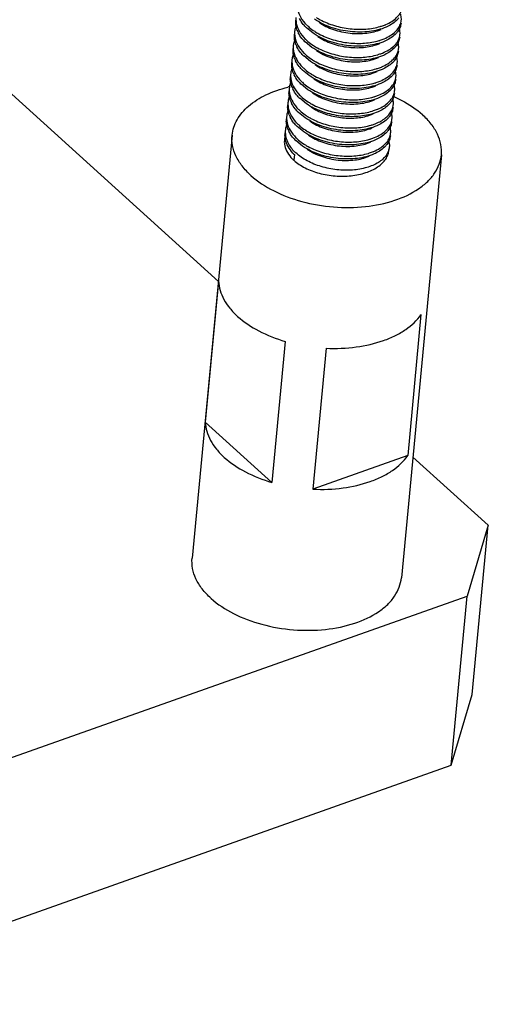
# Model space of a CAD drawing. Header units: millimetres. Extents: x -24622 to 57, y -1603 to 1112.
# Tile 205 of 219: x -75 to -61, y 584 to 612. Entities that reach past the tile are written whole.
import ezdxf

# ---------------------------------------------------------------- set-up
doc = ezdxf.new("R2010")
doc.units = ezdxf.units.MM
doc.layers.add('02___PRT_ALL_AXES', color=7, linetype='Continuous')

msp = doc.modelspace()

# ---------------------------------------------------------------- linework, layer by layer
at = {"color": 7, "linetype": 'Continuous'}
for p, q in [((-66.464, 611.864), (-66.658, 612.022)), ((-69.165, 604.784), (-76.738, 611.633)), ((-66.502, 611.462), (-66.696, 611.62)), ((-66.54, 611.06), (-66.734, 611.218)), ((-66.578, 610.657), (-66.772, 610.815)), ((-66.617, 610.255), (-66.81, 610.413)), ((-66.655, 609.852), (-66.848, 610.011)), ((-66.693, 609.45), (-66.886, 609.608)), ((-64.611, 609.626), (-64.774, 609.566)), ((-64.904, 609.509), (-64.754, 609.563)), ((-66.731, 609.048), (-66.924, 609.206)), ((-64.762, 609.174), (-64.792, 609.161)), ((-66.769, 608.645), (-66.962, 608.804)), ((-67, 608.401), (-67.015, 608.24)), ((-69.162, 604.787), (-69.543, 600.763)), ((-63.386, 603.834), (-63.766, 599.81)), ((-67.261, 603.068), (-67.641, 599.044)), ((-66.092, 602.875), (-66.472, 598.851)), ((-67.641, 599.044), (-69.543, 600.763)), ((-63.766, 599.81), (-66.472, 598.851)), ((-61.464, 597.82), (-63.62, 599.769)), ((-61.464, 597.82), (-62.071, 595.801)), ((-61.921, 592.991), (-61.464, 597.82)), ((-139.576, 568.326), (-62.071, 595.801)), ((-62.527, 590.972), (-62.071, 595.801)), ((-62.527, 590.972), (-61.921, 592.991)), ((-140.033, 563.498), (-62.527, 590.972))]:
    msp.add_line(p, q, dxfattribs=at)
for centre, radius, start, end in [((-65.418, 613.814), 1.776, 237.5222, 241.5833), ((-64.397, 612.28), 0.451, 344.7224, 354.5912), ((-66.203, 612.223), 0.767, 201.0876, 206.5544), ((-65.83, 612.862), 1.179, 222.4563, 225.4267), ((-65.769, 612.996), 1.254, 225.4194, 227.3265), ((-65.506, 613.331), 1.681, 237.055, 237.3711), ((-65.457, 613.409), 1.773, 237.3918, 241.6025), ((-64.919, 613.364), 1.357, 292.3624, 293.0236), ((-65.868, 612.46), 1.179, 222.4617, 225.4266), ((-65.807, 612.594), 1.255, 225.4194, 227.3254), ((-64.961, 612.969), 1.366, 292.3593, 292.5866), ((-64.435, 611.877), 0.451, 344.693, 354.5583), ((-66.241, 611.821), 0.768, 201.1094, 206.6412), ((-65.846, 612.192), 1.254, 225.4193, 227.3212), ((-65.544, 612.929), 1.681, 237.0539, 237.3958), ((-65.495, 613.007), 1.773, 237.4162, 241.5925), ((-64.473, 611.475), 0.451, 344.7385, 354.5377), ((-66.279, 611.419), 0.767, 201.0929, 206.6406), ((-65.906, 612.058), 1.179, 222.4547, 225.4267), ((-65.581, 612.529), 1.684, 237.046, 237.511), ((-65.532, 612.607), 1.776, 237.53, 241.5824), ((-64.511, 611.073), 0.451, 344.7179, 354.5924), ((-66.318, 611.016), 0.767, 201.0894, 206.5671), ((-65.944, 611.655), 1.179, 222.4584, 225.4267), ((-65.884, 611.789), 1.254, 225.4194, 227.3268), ((-65.035, 612.162), 1.362, 292.36, 292.7652), ((-65.982, 611.253), 1.179, 222.4615, 225.4266), ((-65.922, 611.387), 1.255, 225.4193, 227.3245), ((-65.62, 612.124), 1.681, 237.0553, 237.3654), ((-65.571, 612.202), 1.773, 237.3861, 241.603), ((-65.075, 611.763), 1.367, 292.3583, 292.5403), ((-64.549, 610.67), 0.451, 344.6924, 354.5536), ((-66.355, 610.614), 0.768, 201.1194, 206.6381), ((-65.658, 611.722), 1.682, 237.0523, 237.4186), ((-65.609, 611.8), 1.774, 237.4387, 241.5904), ((-64.587, 610.268), 0.451, 344.7294, 354.5384), ((-66.393, 610.212), 0.767, 201.0868, 206.6281), ((-66.02, 610.851), 1.179, 222.4549, 225.4267), ((-65.96, 610.985), 1.254, 225.4193, 227.3214), ((-65.695, 611.322), 1.684, 237.0464, 237.5062), ((-65.646, 611.4), 1.776, 237.5252, 241.5828), ((-66.058, 610.448), 1.179, 222.4601, 225.4267), ((-65.996, 610.584), 1.256, 225.4195, 227.3538), ((-65.149, 610.954), 1.361, 292.3604, 292.8063), ((-66.432, 609.809), 0.767, 201.0909, 206.5645), ((-64.663, 609.463), 0.451, 344.6939, 354.5482), ((-66.469, 609.407), 0.768, 201.1174, 206.6336), ((-66.096, 610.046), 1.179, 222.4614, 225.4266), ((-66.036, 610.18), 1.254, 225.4193, 227.3232), ((-65.772, 610.516), 1.683, 237.0499, 237.4552), ((-65.723, 610.594), 1.775, 237.4749, 241.5872), ((-65.275, 610.796), 1.622, 286.6868, 286.8914), ((-66.687, 608.638), 0.612, 163.623, 169.1091), ((-66.757, 608.766), 0.53, 174.6807, 187.2653), ((-66.763, 608.766), 0.524, 165.4292, 174.5745), ((-66.672, 608.634), 0.627, 160.7064, 163.6293), ((-66.62, 608.968), 0.648, 190.5921, 192.3947), ((-66.134, 609.643), 1.179, 222.4548, 225.4267), ((-66.074, 609.777), 1.254, 225.4193, 227.3214), ((-64.701, 609.061), 0.451, 344.736, 354.5415), ((-66.112, 609.375), 1.255, 225.4194, 227.3328), ((-65.809, 610.115), 1.684, 237.0465, 237.505), ((-65.76, 610.192), 1.776, 237.5241, 241.583), ((-65.263, 609.745), 1.36, 292.3611, 292.8809), ((-66.172, 609.241), 1.179, 222.4544, 225.4267)]:
    msp.add_arc(centre, radius, start, end, dxfattribs=at)
for points, start_tangent, end_tangent in [([(-66.907, 612.55), (-66.82, 612.319), (-66.65, 612.103)], (0.184188, -0.982891), (0.712152, -0.702026)), ([(-64.388, 612.115), (-64.217, 612.204), (-64.081, 612.311), (-63.982, 612.432), (-63.924, 612.563)], (0.920336, 0.39113), (0.262931, 0.964815)), ([(-66.919, 611.947), (-66.957, 612.093), (-66.961, 612.238)], (-0.359108, 0.933296), (0.093805, 0.995591)), ([(-66.954, 612.319), (-66.956, 612.276), (-66.945, 612.146)], (-0.094542, -0.995521), (0.185806, -0.982586)), ([(-66.945, 612.146), (-66.858, 611.917), (-66.688, 611.701)], (0.185806, -0.982586), (0.712152, -0.702026)), ([(-66.7, 612.066), (-66.745, 612.119), (-66.851, 612.282)], (-0.67481, 0.737991), (-0.448001, 0.894033)), ([(-64.383, 612.04), (-64.855, 611.916), (-65.405, 611.912), (-65.955, 612.034), (-66.426, 612.267)], (-0.915963, -0.401264), (-0.824458, 0.565924)), ([(-66.297, 612.178), (-65.887, 611.974), (-65.41, 611.868), (-64.934, 611.87), (-64.526, 611.977)], (0.824343, -0.56609), (0.915801, 0.401633)), ([(-66.263, 612.252), (-65.857, 612.085), (-65.407, 611.994), (-64.957, 611.985), (-64.547, 612.058)], (0.879056, -0.476719), (0.958559, 0.284894)), ([(-64.436, 611.708), (-64.262, 611.798), (-64.122, 611.905), (-64.021, 612.028), (-63.962, 612.161)], (0.923299, 0.384082), (0.263252, 0.964727)), ([(-64.018, 612.309), (-64.086, 612.232), (-64.383, 612.04)], (-0.600248, -0.799814), (-0.915963, -0.401264)), ([(-63.955, 612.156), (-63.987, 612.028), (-64.056, 611.907)], (-0.094306, -0.995543), (-0.599464, -0.800401)), ([(-63.948, 612.237), (-63.946, 612.28), (-63.965, 612.411)], (0.093691, 0.995601), (-0.277445, 0.960742)), ([(-66.992, 611.916), (-66.994, 611.871), (-66.982, 611.735)], (-0.093805, -0.995591), (0.19918, -0.979963)), ([(-66.961, 612.057), (-66.972, 612.023), (-66.992, 611.916)], (-0.326339, -0.945253), (-0.093805, -0.995591)), ([(-66.738, 611.664), (-66.783, 611.716), (-66.889, 611.881)], (-0.67488, 0.737928), (-0.446438, 0.894815)), ([(-66.62, 612.074), (-66.574, 612.034), (-66.42, 611.921)], (0.735122, -0.677935), (0.839191, -0.543837)), ([(-64.421, 611.638), (-64.893, 611.513), (-65.443, 611.51), (-65.993, 611.631), (-66.464, 611.864)], (-0.915957, -0.401277), (-0.82446, 0.56592)), ([(-64.547, 612.058), (-64.51, 612.07), (-64.403, 612.109)], (0.958559, 0.284894), (0.924788, 0.380484)), ([(-64.056, 611.907), (-64.124, 611.83), (-64.421, 611.638)], (-0.599464, -0.800401), (-0.915957, -0.401277)), ([(-63.986, 611.835), (-63.984, 611.878), (-64.003, 612.008)], (0.094306, 0.995543), (-0.274654, 0.961543)), ([(-66.998, 611.658), (-67.009, 611.623), (-67.03, 611.514)], (-0.331187, -0.943565), (-0.094506, -0.995524)), ([(-66.957, 611.545), (-66.995, 611.69), (-66.999, 611.836)], (-0.359449, 0.933165), (0.094506, 0.995524)), ([(-66.982, 611.735), (-66.893, 611.51), (-66.726, 611.298)], (0.19918, -0.979963), (0.712152, -0.702026)), ([(-66.658, 611.672), (-66.612, 611.632), (-66.458, 611.518)], (0.735109, -0.677949), (0.83918, -0.543854)), ([(-66.335, 611.776), (-65.925, 611.572), (-65.448, 611.466), (-64.972, 611.468), (-64.564, 611.575)], (0.824339, -0.566096), (0.915861, 0.401494)), ([(-66.3, 611.849), (-65.894, 611.682), (-65.445, 611.591), (-64.994, 611.583), (-64.584, 611.656)], (0.879183, -0.476484), (0.958423, 0.285352)), ([(-64.584, 611.656), (-64.547, 611.668), (-64.441, 611.706)], (0.958423, 0.285352), (0.924815, 0.380417)), ([(-64.486, 611.301), (-64.307, 611.391), (-64.164, 611.499), (-64.06, 611.623), (-64, 611.758)], (0.926822, 0.3755), (0.26379, 0.96458)), ([(-63.994, 611.754), (-64.025, 611.626), (-64.094, 611.504)], (-0.094679, -0.995508), (-0.600465, -0.799651)), ([(-64.024, 611.432), (-64.022, 611.475), (-64.041, 611.605)], (0.094679, 0.995508), (-0.273964, 0.96174)), ([(-66.995, 611.143), (-67.033, 611.288), (-67.037, 611.433)], (-0.359175, 0.93327), (0.094481, 0.995527)), ([(-67.03, 611.514), (-67.032, 611.471), (-67.022, 611.343)], (-0.094506, -0.995524), (0.184179, -0.982893)), ([(-67.022, 611.343), (-66.934, 611.112), (-66.764, 610.896)], (0.184179, -0.982893), (0.712152, -0.702026)), ([(-66.776, 611.262), (-66.821, 611.314), (-66.927, 611.477)], (-0.674789, 0.738011), (-0.447781, 0.894143)), ([(-64.459, 611.235), (-64.931, 611.111), (-65.482, 611.107), (-66.031, 611.229), (-66.502, 611.462)], (-0.915969, -0.401249), (-0.824457, 0.565925)), ([(-66.373, 611.373), (-65.963, 611.17), (-65.486, 611.063), (-65.01, 611.065), (-64.602, 611.173)], (0.824322, -0.566122), (0.915817, 0.401597)), ([(-66.339, 611.447), (-65.932, 611.28), (-65.483, 611.189), (-65.032, 611.18), (-64.622, 611.254)], (0.879107, -0.476625), (0.958315, 0.285714)), ([(-64.622, 611.254), (-64.587, 611.265), (-64.486, 611.301)], (0.958315, 0.285714), (0.926822, 0.3755)), ([(-64.508, 610.905), (-64.335, 610.995), (-64.197, 611.102), (-64.096, 611.224), (-64.038, 611.356)], (0.922095, 0.386963), (0.263032, 0.964787)), ([(-64.094, 611.504), (-64.163, 611.427), (-64.459, 611.235)], (-0.600465, -0.799651), (-0.915969, -0.401249)), ([(-64.032, 611.352), (-64.063, 611.224), (-64.132, 611.102)], (-0.093671, -0.995603), (-0.600171, -0.799872)), ([(-67.033, 610.74), (-67.071, 610.886), (-67.075, 611.031)], (-0.359134, 0.933286), (0.093776, 0.995593)), ([(-67.068, 611.112), (-67.07, 611.068), (-67.059, 610.938)], (-0.094481, -0.995527), (0.187983, -0.982172)), ([(-67.036, 611.255), (-67.047, 611.22), (-67.068, 611.112)], (-0.330122, -0.943938), (-0.094481, -0.995527)), ([(-66.814, 610.859), (-66.859, 610.912), (-66.965, 611.075)], (-0.674837, 0.737967), (-0.447768, 0.89415)), ([(-66.696, 611.269), (-66.65, 611.229), (-66.497, 611.116)], (0.735059, -0.678003), (0.839104, -0.543971)), ([(-64.497, 610.833), (-64.969, 610.708), (-65.52, 610.705), (-66.069, 610.827), (-66.54, 611.06)], (-0.915961, -0.401266), (-0.824458, 0.565924)), ([(-66.377, 611.045), (-65.971, 610.878), (-65.521, 610.786), (-65.071, 610.778), (-64.661, 610.851)], (0.87905, -0.47673), (0.958488, 0.285134)), ([(-64.132, 611.102), (-64.2, 611.025), (-64.497, 610.833)], (-0.600171, -0.799872), (-0.915961, -0.401266)), ([(-64.062, 611.03), (-64.06, 611.073), (-64.079, 611.204)], (0.093671, 0.995603), (-0.277305, 0.960782)), ([(-67.075, 610.85), (-67.086, 610.815), (-67.106, 610.709)], (-0.326305, -0.945264), (-0.093776, -0.995593)), ([(-67.059, 610.938), (-66.972, 610.709), (-66.802, 610.493)], (0.187983, -0.982172), (0.712152, -0.702026)), ([(-66.734, 610.867), (-66.688, 610.827), (-66.534, 610.713)], (0.735125, -0.677932), (0.839194, -0.543832)), ([(-66.411, 610.971), (-66.001, 610.767), (-65.524, 610.661), (-65.048, 610.663), (-64.64, 610.77)], (0.824372, -0.566048), (0.915837, 0.401551)), ([(-64.661, 610.851), (-64.624, 610.863), (-64.517, 610.902)], (0.958488, 0.285134), (0.924809, 0.380432)), ([(-64.551, 610.501), (-64.376, 610.59), (-64.236, 610.698), (-64.135, 610.82), (-64.076, 610.954)], (0.923609, 0.383335), (0.263328, 0.964706)), ([(-64.07, 610.949), (-64.101, 610.821), (-64.17, 610.7)], (-0.094391, -0.995535), (-0.599488, -0.800383)), ([(-64.1, 610.627), (-64.098, 610.67), (-64.117, 610.8)], (0.094391, 0.995535), (-0.274523, 0.961581)), ([(-67.112, 610.451), (-67.123, 610.415), (-67.144, 610.307)], (-0.33054, -0.943792), (-0.094204, -0.995553)), ([(-67.071, 610.338), (-67.11, 610.483), (-67.113, 610.629)], (-0.359615, 0.933101), (0.094204, 0.995553)), ([(-67.106, 610.709), (-67.108, 610.664), (-67.096, 610.528)], (-0.093776, -0.995593), (0.199223, -0.979954)), ([(-67.096, 610.528), (-67.008, 610.303), (-66.84, 610.091)], (0.199223, -0.979954), (0.712152, -0.702026)), ([(-66.852, 610.457), (-66.897, 610.509), (-67.003, 610.673)], (-0.674878, 0.737929), (-0.446633, 0.894717)), ([(-66.772, 610.465), (-66.726, 610.424), (-66.573, 610.311)], (0.735099, -0.67796), (0.839165, -0.543877)), ([(-64.535, 610.431), (-65.007, 610.306), (-65.558, 610.303), (-66.107, 610.424), (-66.578, 610.657)], (-0.915957, -0.401276), (-0.82446, 0.565921)), ([(-66.449, 610.569), (-66.039, 610.365), (-65.562, 610.258), (-65.086, 610.261), (-64.678, 610.368)], (0.824302, -0.566151), (0.915833, 0.401558)), ([(-66.414, 610.642), (-66.008, 610.475), (-65.559, 610.384), (-65.108, 610.376), (-64.698, 610.449)], (0.879186, -0.476478), (0.958414, 0.285383)), ([(-64.698, 610.449), (-64.661, 610.46), (-64.555, 610.499)], (0.958414, 0.285383), (0.924822, 0.380399)), ([(-64.6, 610.094), (-64.421, 610.184), (-64.278, 610.292), (-64.174, 610.416), (-64.114, 610.551)], (0.926801, 0.375554), (0.263802, 0.964577)), ([(-64.17, 610.7), (-64.238, 610.623), (-64.535, 610.431)], (-0.599488, -0.800383), (-0.915957, -0.401276)), ([(-64.108, 610.547), (-64.139, 610.418), (-64.208, 610.297)], (-0.094663, -0.995509), (-0.60049, -0.799632)), ([(-67.109, 609.936), (-67.148, 610.081), (-67.151, 610.226)], (-0.359078, 0.933307), (0.094421, 0.995532)), ([(-67.144, 610.307), (-67.146, 610.264), (-67.136, 610.135)], (-0.094204, -0.995553), (0.185341, -0.982674)), ([(-66.89, 610.055), (-66.935, 610.107), (-67.041, 610.27)], (-0.674791, 0.738009), (-0.447735, 0.894166)), ([(-64.573, 610.028), (-65.045, 609.904), (-65.596, 609.9), (-66.145, 610.022), (-66.617, 610.255)], (-0.91597, -0.401246), (-0.824457, 0.565924)), ([(-66.487, 610.166), (-66.077, 609.963), (-65.6, 609.856), (-65.124, 609.858), (-64.716, 609.965)], (0.824391, -0.566021), (0.915807, 0.40162)), ([(-66.453, 610.24), (-66.046, 610.073), (-65.597, 609.982), (-65.146, 609.973), (-64.736, 610.047)], (0.879095, -0.476647), (0.958317, 0.285706)), ([(-64.208, 610.297), (-64.277, 610.22), (-64.573, 610.028)], (-0.60049, -0.799632), (-0.91597, -0.401246)), ([(-64.138, 610.225), (-64.136, 610.268), (-64.155, 610.398)], (0.094663, 0.995509), (-0.274025, 0.961723)), ([(-67.182, 609.904), (-67.184, 609.861), (-67.173, 609.73)], (-0.094421, -0.995532), (0.189859, -0.981811)), ([(-67.15, 610.048), (-67.161, 610.012), (-67.182, 609.904)], (-0.32954, -0.944142), (-0.094421, -0.995532)), ([(-67.136, 610.135), (-67.048, 609.905), (-66.878, 609.689)], (0.185341, -0.982674), (0.712152, -0.702026)), ([(-66.81, 610.062), (-66.764, 610.022), (-66.611, 609.909)], (0.735061, -0.678), (0.839107, -0.543966)), ([(-64.736, 610.047), (-64.701, 610.058), (-64.6, 610.094)], (0.958317, 0.285706), (0.926801, 0.375554)), ([(-64.621, 609.699), (-64.449, 609.788), (-64.31, 609.895), (-64.211, 610.017), (-64.152, 610.149)], (0.921817, 0.387626), (0.263183, 0.964746)), ([(-64.253, 609.887), (-64.32, 609.812), (-64.611, 609.626)], (-0.613225, -0.789908), (-0.916028, -0.401115)), ([(-64.146, 610.145), (-64.179, 610.012), (-64.253, 609.887)], (-0.094071, -0.995565), (-0.613225, -0.789908)), ([(-64.176, 609.823), (-64.174, 609.864), (-64.19, 609.986)], (0.094071, 0.995565), (-0.256213, 0.96662)), ([(-67.189, 609.643), (-67.2, 609.608), (-67.22, 609.502)], (-0.326307, -0.945264), (-0.09375, -0.995596)), ([(-67.147, 609.533), (-67.186, 609.678), (-67.189, 609.824)], (-0.359161, 0.933276), (0.09375, 0.995596)), ([(-67.173, 609.73), (-67.085, 609.501), (-66.916, 609.286)], (0.189859, -0.981811), (0.712152, -0.702026)), ([(-66.928, 609.652), (-66.973, 609.704), (-67.079, 609.868)], (-0.674858, 0.737947), (-0.447574, 0.894247)), ([(-66.848, 609.659), (-66.804, 609.621), (-66.659, 609.513)], (0.735443, -0.677587), (0.83505, -0.550173)), ([(-64.774, 609.566), (-65.233, 609.488), (-65.739, 609.511), (-66.232, 609.637), (-66.655, 609.852)], (-0.956857, -0.290561), (-0.824483, 0.565887)), ([(-66.525, 609.764), (-66.16, 609.576), (-65.735, 609.466), (-65.299, 609.444), (-64.904, 609.509)], (0.824285, -0.566175), (0.958928, 0.283648)), ([(-66.491, 609.838), (-66.085, 609.671), (-65.636, 609.579), (-65.185, 609.571), (-64.775, 609.644)], (0.879052, -0.476725), (0.9585, 0.285093)), ([(-64.775, 609.644), (-64.738, 609.656), (-64.631, 609.695)], (0.9585, 0.285093), (0.924806, 0.380439)), ([(-64.672, 609.291), (-64.4, 609.447), (-64.229, 609.648)], (0.925608, 0.378484), (0.466605, 0.884466)), ([(-64.184, 609.742), (-64.215, 609.614), (-64.284, 609.493)], (-0.094486, -0.995526), (-0.599653, -0.80026)), ([(-64.229, 609.648), (-64.209, 609.69), (-64.176, 609.823)], (0.466605, 0.884466), (0.094071, 0.995565)), ([(-67.185, 609.131), (-67.224, 609.276), (-67.227, 609.422)], (-0.359583, 0.933113), (0.094282, 0.995546)), ([(-67.22, 609.502), (-67.222, 609.457), (-67.21, 609.321)], (-0.09375, -0.995596), (0.199153, -0.979968)), ([(-67.21, 609.321), (-67.122, 609.096), (-66.954, 608.884)], (0.199153, -0.979968), (0.712152, -0.702026)), ([(-66.966, 609.25), (-67.011, 609.302), (-67.118, 609.466)], (-0.674876, 0.737931), (-0.446595, 0.894736)), ([(-64.649, 609.224), (-65.122, 609.099), (-65.672, 609.095), (-66.221, 609.217), (-66.693, 609.45)], (-0.915958, -0.401274), (-0.824459, 0.565922)), ([(-66.659, 609.513), (-66.627, 609.493), (-66.527, 609.434)], (0.83505, -0.550173), (0.879647, -0.475628)), ([(-66.563, 609.361), (-66.153, 609.158), (-65.676, 609.051), (-65.2, 609.054), (-64.792, 609.161)], (0.824397, -0.566012), (0.915788, 0.401662)), ([(-66.527, 609.434), (-66.12, 609.267), (-65.67, 609.177), (-65.219, 609.169), (-64.81, 609.243)], (0.879647, -0.475628), (0.957888, 0.287141)), ([(-64.712, 608.888), (-64.534, 608.977), (-64.391, 609.086), (-64.288, 609.209), (-64.228, 609.344)], (0.926246, 0.37692), (0.263777, 0.964584)), ([(-64.284, 609.493), (-64.352, 609.416), (-64.649, 609.224)], (-0.599653, -0.80026), (-0.915958, -0.401274)), ([(-64.222, 609.34), (-64.253, 609.211), (-64.323, 609.09)], (-0.094607, -0.995515), (-0.600567, -0.799575)), ([(-64.214, 609.42), (-64.212, 609.463), (-64.231, 609.593)], (0.094486, 0.995526), (-0.274341, 0.961633)), ([(-67.258, 609.1), (-67.26, 609.057), (-67.25, 608.928)], (-0.094282, -0.995546), (0.184731, -0.982789)), ([(-67.226, 609.244), (-67.237, 609.208), (-67.258, 609.1)], (-0.330786, -0.943706), (-0.094282, -0.995546)), ([(-67.004, 608.848), (-67.049, 608.9), (-67.155, 609.063)], (-0.67479, 0.73801), (-0.447665, 0.894201)), ([(-66.886, 609.258), (-66.84, 609.217), (-66.687, 609.104)], (0.735083, -0.677977), (0.839141, -0.543914)), ([(-64.687, 608.821), (-65.16, 608.697), (-65.71, 608.693), (-66.259, 608.815), (-66.731, 609.048)], (-0.915972, -0.401241), (-0.824457, 0.565924)), ([(-64.804, 609.244), (-64.77, 609.255), (-64.672, 609.291)], (0.956857, 0.290561), (0.925608, 0.378484)), ([(-64.323, 609.09), (-64.391, 609.013), (-64.687, 608.821)], (-0.600567, -0.799575), (-0.915972, -0.401241)), ([(-64.252, 609.018), (-64.25, 609.061), (-64.269, 609.191)], (0.094607, 0.995515), (-0.274369, 0.961625)), ([(-67.257, 608.848), (-67.264, 608.891), (-67.265, 609.019)], (-0.183764, 0.98297), (0.094605, 0.995515)), ([(-67.042, 608.445), (-67.178, 608.632), (-67.253, 608.828)], (-0.674785, 0.738015), (-0.214595, 0.976703)), ([(-67.25, 608.928), (-67.234, 608.862), (-67.227, 608.84)], (0.184731, -0.982789), (0.315352, -0.948975)), ([(-67.227, 608.84), (-67.189, 608.747), (-66.992, 608.482)], (0.315352, -0.948975), (0.712152, -0.702026)), ([(-66.924, 608.855), (-66.878, 608.815), (-66.725, 608.702)], (0.735062, -0.678), (0.839108, -0.543965)), ([(-66.601, 608.959), (-66.191, 608.756), (-65.714, 608.649), (-65.238, 608.651), (-64.831, 608.758)], (0.824275, -0.56619), (0.915864, 0.401488)), ([(-66.567, 609.033), (-66.161, 608.866), (-65.711, 608.774), (-65.26, 608.766), (-64.85, 608.84)], (0.879076, -0.476681), (0.958336, 0.285643)), ([(-64.85, 608.84), (-64.815, 608.851), (-64.712, 608.888)], (0.958336, 0.285643), (0.926246, 0.37692)), ([(-64.734, 608.492), (-64.562, 608.581), (-64.424, 608.688), (-64.324, 608.81), (-64.266, 608.942)], (0.92131, 0.388829), (0.263068, 0.964777)), ([(-64.26, 608.938), (-64.291, 608.809), (-64.361, 608.688)], (-0.093754, -0.995595), (-0.600313, -0.799765)), ([(-64.305, 608.782), (-64.296, 608.74), (-64.29, 608.616)], (0.261532, -0.965195), (-0.094126, -0.99556)), ([(-67.283, 608.699), (-67.223, 608.507), (-67.097, 608.322)], (0.125831, -0.992052), (0.665936, -0.746009)), ([(-67.015, 608.24), (-66.696, 608.024), (-66.29, 607.87), (-65.837, 607.792), (-65.38, 607.797), (-64.962, 607.886), (-64.623, 608.049), (-64.493, 608.154), (-64.394, 608.272), (-64.329, 608.399), (-64.298, 608.533)], (0.741683, -0.670751), (0.094131, 0.99556)), ([(-64.29, 608.616), (-64.319, 608.494), (-64.382, 608.378), (-64.478, 608.271), (-64.603, 608.177), (-64.933, 608.033), (-65.34, 607.961), (-65.788, 607.97), (-66.234, 608.06), (-66.638, 608.226), (-66.962, 608.453)], (-0.094126, -0.99556), (-0.735195, 0.677855)), ([(-64.725, 608.419), (-65.198, 608.294), (-65.748, 608.291), (-66.298, 608.412), (-66.769, 608.645)], (-0.915965, -0.401258), (-0.824457, 0.565924)), ([(-66.639, 608.557), (-66.229, 608.353), (-65.752, 608.247), (-65.276, 608.249), (-64.869, 608.356)], (0.824393, -0.566018), (0.91578, 0.40168)), ([(-66.605, 608.631), (-66.199, 608.463), (-65.75, 608.372), (-65.299, 608.364), (-64.889, 608.437)], (0.879053, -0.476724), (0.95852, 0.285025)), ([(-64.889, 608.437), (-64.852, 608.448), (-64.745, 608.488)], (0.95852, 0.285025), (0.924799, 0.380456)), ([(-64.361, 608.688), (-64.429, 608.611), (-64.725, 608.419)], (-0.600313, -0.799765), (-0.915965, -0.401258)), ([(-67.097, 608.322), (-67.078, 608.301), (-67.015, 608.24)], (0.665936, -0.746009), (0.741683, -0.670751)), ([(-69.162, 604.787), (-69.118, 604.527), (-69.012, 604.269), (-68.844, 604.019), (-68.619, 603.783)], (0.045108, -0.998982), (0.741683, -0.670751)), ([(-68.619, 603.783), (-68.019, 603.371), (-67.261, 603.068)], (0.741683, -0.670751), (0.959642, -0.281224)), ([(-66.092, 602.875), (-65.232, 602.911), (-64.452, 603.095), (-64.113, 603.238), (-63.819, 603.412), (-63.386, 603.834)], (0.998957, -0.045661), (0.56684, 0.823828)), ([(-69.543, 600.763), (-69.499, 600.503), (-69.392, 600.245), (-69.225, 599.995), (-69, 599.759)], (0.045108, -0.998982), (0.741683, -0.670751)), ([(-66.472, 598.851), (-65.612, 598.887), (-64.833, 599.071), (-64.494, 599.215), (-64.199, 599.388), (-63.766, 599.81)], (0.998957, -0.045661), (0.56684, 0.823828)), ([(-69, 599.759), (-68.399, 599.347), (-67.641, 599.044)], (0.741683, -0.670751), (0.959642, -0.281224))]:
    msp.add_spline(points, degree=3, dxfattribs=dict(at, start_tangent=start_tangent, end_tangent=end_tangent))
at = {"layer": '02___PRT_ALL_AXES', "color": 7, "linetype": 'Continuous'}
for p, q in [((-68.778, 608.956), (-69.919, 596.885)), ((-62.805, 608.392), (-63.946, 596.321))]:
    msp.add_line(p, q, dxfattribs=at)
for centre, radius, start, end in [((-66.247, 606.58), 3.863, 103.6118, 104.0301), ((-66.241, 606.555), 3.888, 103.4968, 103.6121)]:
    msp.add_arc(centre, radius, start, end, dxfattribs=at)
for points, start_tangent, end_tangent in [([(-68.778, 608.956), (-68.732, 609.18), (-68.637, 609.395), (-68.308, 609.787), (-67.813, 610.104), (-67.184, 610.327)], (0.094118, 0.995561), (0.970167, 0.242437)), ([(-64.165, 610.06), (-63.932, 609.947), (-63.344, 609.542)], (0.913546, -0.406735), (0.741683, -0.670751)), ([(-62.805, 608.392), (-62.819, 608.688), (-62.915, 608.984), (-63.092, 609.271), (-63.344, 609.542)], (0.094118, 0.995561), (-0.741683, 0.670751)), ([(-68.239, 607.806), (-68.491, 608.077), (-68.668, 608.364), (-68.764, 608.66), (-68.778, 608.956)], (-0.741683, 0.670751), (0.094118, 0.995561)), ([(-68.239, 607.806), (-67.6, 607.374), (-66.789, 607.065), (-65.883, 606.909), (-64.969, 606.92), (-64.133, 607.098), (-63.454, 607.425), (-63.195, 607.635), (-62.997, 607.87), (-62.866, 608.124), (-62.805, 608.392)], (0.741683, -0.670751), (0.094118, 0.995561)), ([(-69.38, 595.735), (-69.632, 596.006), (-69.809, 596.293), (-69.905, 596.589), (-69.919, 596.885)], (-0.741683, 0.670751), (0.094118, 0.995561)), ([(-69.38, 595.735), (-68.741, 595.303), (-67.93, 594.994), (-67.025, 594.838), (-66.111, 594.849), (-65.274, 595.027), (-64.596, 595.353), (-64.336, 595.564), (-64.138, 595.799), (-64.007, 596.053), (-63.946, 596.321)], (0.741683, -0.670751), (0.094118, 0.995561))]:
    msp.add_spline(points, degree=3, dxfattribs=dict(at, start_tangent=start_tangent, end_tangent=end_tangent))

doc.saveas('drawing.dxf')
